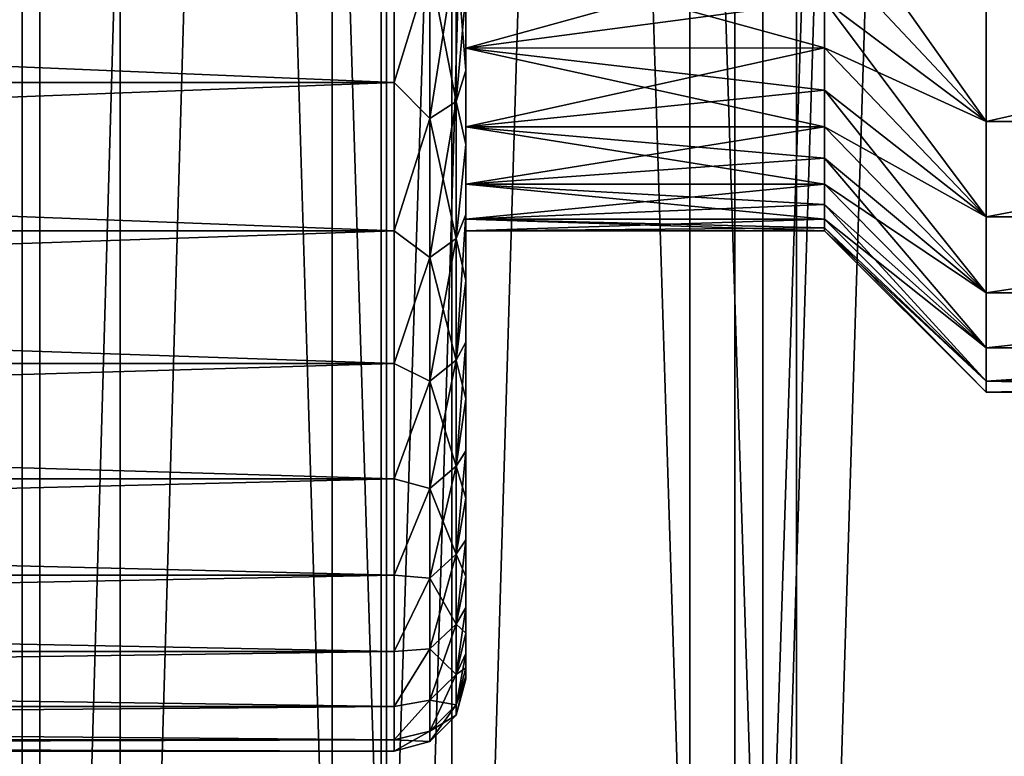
# Model space of a CAD drawing. Header units: millimetres. Extents: x -56 to 60, y -2 to 74.
# Tile 59 of 256: x -24.99 to -19.5, y 9.07 to 13.18. Entities that reach past the tile are written whole.
import ezdxf

# ---------------------------------------------------------------- set-up
doc = ezdxf.new("R2010")
doc.units = ezdxf.units.MM
doc.header["$LTSCALE"] = 127.314815
for name, color, linetype in [('100', 7, 'CONTINUOUS'), ('101', 7, 'CONTINUOUS'), ('105', 7, 'CONTINUOUS'), ('106', 7, 'CONTINUOUS'), ('108', 7, 'CONTINUOUS'), ('109', 7, 'CONTINUOUS'), ('110', 7, 'CONTINUOUS'), ('111', 7, 'CONTINUOUS'), ('136', 7, 'CONTINUOUS'), ('137', 7, 'CONTINUOUS'), ('145', 7, 'CONTINUOUS'), ('148', 7, 'CONTINUOUS'), ('149', 7, 'CONTINUOUS'), ('150', 7, 'CONTINUOUS'), ('22', 7, 'CONTINUOUS'), ('23', 7, 'CONTINUOUS'), ('24', 7, 'CONTINUOUS'), ('25', 7, 'CONTINUOUS'), ('99', 7, 'CONTINUOUS')]:
    doc.layers.add(name, color=color, linetype=linetype)

msp = doc.modelspace()

# ---------------------------------------------------------------- linework, layer by layer
at = {"layer": '100', "color": 7, "linetype": 'CONTINUOUS', "true_color": 0x96918c}
for points in [[(-22.5, 25.1064, -7.2773), (-22.5, 19.4774, -6.9836), (-22.5, 12.8936, -7.2774), (-22.5, 25.1064, -7.2773)], [(-22.5, 12.8936, 7.2773), (-22.5, 18.5226, 6.9836), (-22.5, 25.1064, 7.2774), (-22.5, 12.8936, 7.2773)], [(-22.5, 13.3272, 7.6203), (-22.5, 12.8936, 7.2773), (-22.5, 25.1064, 7.2774), (-22.5, 13.3272, 7.6203)], [(-22.5, 24.6728, -7.6203), (-22.5, 25.1064, -7.2773), (-22.5, 12.8936, -7.2774), (-22.5, 24.6728, -7.6203)], [(-22.5, 13.3272, -7.6203), (-22.5, 24.6728, -7.6203), (-22.5, 12.8936, -7.2774), (-22.5, 13.3272, -7.6203)], [(-22.5, 19.4774, -6.9836), (-22.5, 18.5226, -6.9836), (-22.5, 12.8936, -7.2774), (-22.5, 19.4774, -6.9836)], [(-22.5, 18.5226, -6.9836), (-22.5, 17.5764, -6.8537), (-22.5, 12.4802, -6.9095), (-22.5, 18.5226, -6.9836)], [(-22.5, 12.8936, -7.2774), (-22.5, 18.5226, -6.9836), (-22.5, 12.4802, -6.9095), (-22.5, 12.8936, -7.2774)], [(-22.5, 17.5764, 6.8537), (-22.5, 18.5226, 6.9836), (-22.5, 12.4802, 6.9095), (-22.5, 17.5764, 6.8537)], [(-22.5, 12.4802, 6.9095), (-22.5, 18.5226, 6.9836), (-22.5, 12.8936, 7.2773), (-22.5, 12.4802, 6.9095)], [(-22.5, 17.5764, -6.8537), (-22.5, 16.6556, -6.5957), (-22.5, 12.4802, -6.9095), (-22.5, 17.5764, -6.8537)], [(-22.5, 16.6556, 6.5957), (-22.5, 17.5764, 6.8537), (-22.5, 12.0902, 6.5195), (-22.5, 16.6556, 6.5957)], [(-22.5, 12.0902, 6.5195), (-22.5, 17.5764, 6.8537), (-22.5, 12.4802, 6.9095), (-22.5, 12.0902, 6.5195)], [(-22.5, 16.6556, -6.5957), (-22.5, 15.7791, -6.2149), (-22.5, 12.0903, -6.5196), (-22.5, 16.6556, -6.5957)], [(-22.5, 12.4802, -6.9095), (-22.5, 16.6556, -6.5957), (-22.5, 12.0903, -6.5196), (-22.5, 12.4802, -6.9095)], [(-22.5, 15.7791, 6.2149), (-22.5, 16.6556, 6.5957), (-22.5, 12.0902, 6.5195), (-22.5, 15.7791, 6.2149)], [(-22.5, 15.7791, -6.2149), (-22.5, 14.9633, -5.7186), (-22.5, 11.7224, -6.1061), (-22.5, 15.7791, -6.2149)], [(-22.5, 12.0903, -6.5196), (-22.5, 15.7791, -6.2149), (-22.5, 11.7224, -6.1061), (-22.5, 12.0903, -6.5196)], [(-22.5, 14.9633, 5.7186), (-22.5, 15.7791, 6.2149), (-22.5, 11.7224, 6.106), (-22.5, 14.9633, 5.7186)], [(-22.5, 11.7224, 6.106), (-22.5, 15.7791, 6.2149), (-22.5, 12.0902, 6.5195), (-22.5, 11.7224, 6.106)], [(-22.5, 14.9633, -5.7186), (-22.5, 14.2226, -5.1161), (-22.5, 11.3795, -5.6725), (-22.5, 14.9633, -5.7186)], [(-22.5, 11.7224, -6.1061), (-22.5, 14.9633, -5.7186), (-22.5, 11.3795, -5.6725), (-22.5, 11.7224, -6.1061)], [(-22.5, 14.2226, 5.1161), (-22.5, 14.9633, 5.7186), (-22.5, 11.063, 5.2204), (-22.5, 14.2226, 5.1161)], [(-22.5, 11.063, 5.2204), (-22.5, 14.9633, 5.7186), (-22.5, 11.3794, 5.6725), (-22.5, 11.063, 5.2204)], [(-22.5, 11.3794, 5.6725), (-22.5, 14.9633, 5.7186), (-22.5, 11.7224, 6.106), (-22.5, 11.3794, 5.6725)], [(-22.5, 14.2226, -5.1161), (-22.5, 13.5703, -4.4179), (-22.5, 10.7725, -4.7493), (-22.5, 14.2226, -5.1161)], [(-22.5, 11.3795, -5.6725), (-22.5, 14.2226, -5.1161), (-22.5, 11.0631, -5.2205), (-22.5, 11.3795, -5.6725)], [(-22.5, 11.0631, -5.2205), (-22.5, 14.2226, -5.1161), (-22.5, 10.7725, -4.7493), (-22.5, 11.0631, -5.2205)], [(-22.5, 13.5703, 4.4179), (-22.5, 14.2226, 5.1161), (-22.5, 10.7724, 4.7492), (-22.5, 13.5703, 4.4179)], [(-22.5, 10.7724, 4.7492), (-22.5, 14.2226, 5.1161), (-22.5, 11.063, 5.2204), (-22.5, 10.7724, 4.7492)], [(-22.5, 13.5703, -4.4179), (-22.5, 13.0188, -3.6366), (-22.5, 10.5104, -4.2635), (-22.5, 13.5703, -4.4179)], [(-22.5, 10.7725, -4.7493), (-22.5, 13.5703, -4.4179), (-22.5, 10.5104, -4.2635), (-22.5, 10.7725, -4.7493)], [(-22.5, 13.0188, 3.6366), (-22.5, 13.5703, 4.4179), (-22.5, 10.277, 3.7626), (-22.5, 13.0188, 3.6366)], [(-22.5, 10.277, 3.7626), (-22.5, 13.5703, 4.4179), (-22.5, 10.5104, 4.2634), (-22.5, 10.277, 3.7626)], [(-22.5, 10.5104, 4.2634), (-22.5, 13.5703, 4.4179), (-22.5, 10.7724, 4.7492), (-22.5, 10.5104, 4.2634)], [(-22.5, 13.0188, -3.6366), (-22.5, 12.5795, -2.7884), (-22.5, 10.0726, -3.2482), (-22.5, 13.0188, -3.6366)], [(-22.5, 10.5104, -4.2635), (-22.5, 13.0188, -3.6366), (-22.5, 10.277, -3.7626), (-22.5, 10.5104, -4.2635)], [(-22.5, 10.277, -3.7626), (-22.5, 13.0188, -3.6366), (-22.5, 10.0726, -3.2482), (-22.5, 10.277, -3.7626)], [(-22.5, 12.5795, 2.7884), (-22.5, 13.0188, 3.6366), (-22.5, 10.0726, 3.2482), (-22.5, 12.5795, 2.7884)], [(-22.5, 10.0726, 3.2482), (-22.5, 13.0188, 3.6366), (-22.5, 10.277, 3.7626), (-22.5, 10.0726, 3.2482)], [(-22.5, 12.5795, -2.7884), (-22.5, 12.2598, -1.8887), (-22.5, 9.8992, -2.7247), (-22.5, 12.5795, -2.7884)], [(-22.5, 10.0726, -3.2482), (-22.5, 12.5795, -2.7884), (-22.5, 9.8992, -2.7247), (-22.5, 10.0726, -3.2482)], [(-22.5, 12.2598, 1.8887), (-22.5, 12.5795, 2.7884), (-22.5, 9.7561, 2.1902), (-22.5, 12.2598, 1.8887)], [(-22.5, 9.7561, 2.1902), (-22.5, 12.5795, 2.7884), (-22.5, 9.8991, 2.7247), (-22.5, 9.7561, 2.1902)], [(-22.5, 9.8991, 2.7247), (-22.5, 12.5795, 2.7884), (-22.5, 10.0726, 3.2482), (-22.5, 9.8991, 2.7247)], [(-22.5, 12.2598, -1.8887), (-22.5, 12.0654, -0.9544), (-22.5, 9.6442, -1.6487), (-22.5, 12.2598, -1.8887)], [(-22.5, 9.8992, -2.7247), (-22.5, 12.2598, -1.8887), (-22.5, 9.7561, -2.1903), (-22.5, 9.8992, -2.7247)], [(-22.5, 9.7561, -2.1903), (-22.5, 12.2598, -1.8887), (-22.5, 9.6442, -1.6487), (-22.5, 9.7561, -2.1903)], [(-22.5, 12.0654, 0.9544), (-22.5, 12.2598, 1.8887), (-22.5, 9.5644, 1.1039), (-22.5, 12.0654, 0.9544)], [(-22.5, 9.5644, 1.1039), (-22.5, 12.2598, 1.8887), (-22.5, 9.6442, 1.6486), (-22.5, 9.5644, 1.1039)], [(-22.5, 9.6442, 1.6486), (-22.5, 12.2598, 1.8887), (-22.5, 9.7561, 2.1902), (-22.5, 9.6442, 1.6486)], [(-22.5, 12.0654, -0.9544), (-22.5, 12), (-22.5, 9.5163, -0.5544), (-22.5, 12.0654, -0.9544)], [(-22.5, 12), (-22.5, 12.0654, 0.9544), (-22.5, 9.5), (-22.5, 12)], [(-22.5, 9.6442, -1.6487), (-22.5, 12.0654, -0.9544), (-22.5, 9.5644, -1.1039), (-22.5, 9.6442, -1.6487)], [(-22.5, 9.5644, -1.1039), (-22.5, 12.0654, -0.9544), (-22.5, 9.5163, -0.5544), (-22.5, 9.5644, -1.1039)], [(-22.5, 9.5), (-22.5, 12.0654, 0.9544), (-22.5, 9.5163, 0.5544), (-22.5, 9.5)], [(-22.5, 9.5163, 0.5544), (-22.5, 12.0654, 0.9544), (-22.5, 9.5644, 1.1039), (-22.5, 9.5163, 0.5544)], [(-22.5, 12), (-22.5, 9.5), (-22.5, 9.5163, -0.5544), (-22.5, 12)]]:
    msp.add_3dface(points, dxfattribs=at)
at = {"layer": '101', "color": 7, "linetype": 'CONTINUOUS', "true_color": 0x96918c}
for points in [[(-19.6, 13.2411, 5.4079), (-19.6, 12.6088, 4.6435), (-16.8, 13.2411, 5.4079), (-19.6, 13.2411, 5.4079)], [(-16.8, 13.2411, 5.4079), (-19.6, 12.6088, 4.6435), (-16.8, 12.6087, 4.6435), (-16.8, 13.2411, 5.4079)], [(-19.6, 12.6088, 4.6435), (-19.6, 12.0772, 3.8059), (-16.8, 12.6087, 4.6435), (-19.6, 12.6088, 4.6435)], [(-16.8, 12.6087, 4.6435), (-19.6, 12.0772, 3.8059), (-16.8, 12.0771, 3.8058), (-16.8, 12.6087, 4.6435)], [(-19.6, 12.0772, 3.8059), (-19.6, 11.6548, 2.9082), (-16.8, 12.0771, 3.8058), (-19.6, 12.0772, 3.8059)], [(-16.8, 12.0771, 3.8058), (-19.6, 11.6548, 2.9082), (-16.8, 11.6547, 2.9081), (-16.8, 12.0771, 3.8058)], [(-19.6, 11.6548, 2.9082), (-19.6, 11.3482, 1.9647), (-16.8, 11.6547, 2.9081), (-19.6, 11.6548, 2.9082)], [(-16.8, 11.6547, 2.9081), (-19.6, 11.3482, 1.9647), (-16.8, 11.3482, 1.9646), (-16.8, 11.6547, 2.9081)], [(-19.6, 11.3482, 1.9647), (-19.6, 11.1623, 0.9901), (-16.8, 11.3482, 1.9646), (-19.6, 11.3482, 1.9647)], [(-16.8, 11.3482, 1.9646), (-19.6, 11.1623, 0.9901), (-16.8, 11.1623, 0.9901), (-16.8, 11.3482, 1.9646)], [(-19.6, 11.1623, 0.9901), (-19.6, 11.1), (-16.8, 11.1623, 0.9901), (-19.6, 11.1623, 0.9901)], [(-16.8, 11.1623, 0.9901), (-19.6, 11.1), (-16.8, 11.1), (-16.8, 11.1623, 0.9901)]]:
    msp.add_3dface(points, dxfattribs=at)
at = {"layer": '105', "color": 7, "linetype": 'CONTINUOUS', "true_color": 0x96918c}
for points in [[(-44.6, 12.8275, -7.7401), (-44.6, 13.7329, -8.3826), (-22.9, 12.8275, -7.7401), (-44.6, 12.8275, -7.7401)], [(-22.9, 12.8275, -7.7401), (-44.6, 13.7329, -8.3826), (-22.9, 13.7329, -8.3826), (-22.9, 12.8275, -7.7401)], [(-44.6, 11.9996, -7.0004), (-44.6, 12.8275, -7.7401), (-22.9, 11.9996, -7.0004), (-44.6, 11.9996, -7.0004)], [(-22.9, 11.9996, -7.0004), (-44.6, 12.8275, -7.7401), (-22.9, 12.8275, -7.7401), (-22.9, 11.9996, -7.0004)], [(-44.6, 11.2599, -6.1725), (-44.6, 11.9996, -7.0004), (-22.9, 11.2599, -6.1725), (-44.6, 11.2599, -6.1725)], [(-22.9, 11.2599, -6.1725), (-44.6, 11.9996, -7.0004), (-22.9, 11.9996, -7.0004), (-22.9, 11.2599, -6.1725)], [(-44.6, 10.6174, -5.2671), (-44.6, 11.2599, -6.1725), (-22.9, 10.6174, -5.2671), (-44.6, 10.6174, -5.2671)], [(-22.9, 10.6174, -5.2671), (-44.6, 11.2599, -6.1725), (-22.9, 11.2599, -6.1725), (-22.9, 10.6174, -5.2671)], [(-44.6, 10.0804, -4.2954), (-44.6, 10.6174, -5.2671), (-22.9, 10.0804, -4.2954), (-44.6, 10.0804, -4.2954)], [(-22.9, 10.0804, -4.2954), (-44.6, 10.6174, -5.2671), (-22.9, 10.6174, -5.2671), (-22.9, 10.0804, -4.2954)], [(-44.6, 9.6556, -3.2698), (-44.6, 10.0804, -4.2954), (-22.9, 9.6556, -3.2698), (-44.6, 9.6556, -3.2698)], [(-22.9, 9.6556, -3.2698), (-44.6, 10.0804, -4.2954), (-22.9, 10.0804, -4.2954), (-22.9, 9.6556, -3.2698)], [(-44.6, 9.3482, -2.203), (-44.6, 9.6556, -3.2698), (-22.9, 9.3482, -2.203), (-44.6, 9.3482, -2.203)], [(-22.9, 9.3482, -2.203), (-44.6, 9.6556, -3.2698), (-22.9, 9.6556, -3.2698), (-22.9, 9.3482, -2.203)], [(-44.6, 9.1622, -1.1084), (-44.6, 9.3482, -2.203), (-22.9, 9.1622, -1.1084), (-44.6, 9.1622, -1.1084)], [(-22.9, 9.1622, -1.1084), (-44.6, 9.3482, -2.203), (-22.9, 9.3482, -2.203), (-22.9, 9.1622, -1.1084)], [(-22.9, 9.1), (-44.6, 9.1), (-44.6, 9.1622, -1.1084), (-22.9, 9.1)], [(-22.9, 9.1), (-44.6, 9.1622, -1.1084), (-22.9, 9.1622, -1.1084), (-22.9, 9.1)]]:
    msp.add_3dface(points, dxfattribs=at)
at = {"layer": '106', "color": 7, "linetype": 'CONTINUOUS', "true_color": 0x96918c}
for points in [[(-19.6, 12.6088, -4.6435), (-19.6, 13.2411, -5.4079), (-16.8, 13.2411, -5.4079), (-19.6, 12.6088, -4.6435)], [(-16.8, 12.6087, -4.6435), (-19.6, 12.6088, -4.6435), (-16.8, 13.2411, -5.4079), (-16.8, 12.6087, -4.6435)], [(-19.6, 12.0772, -3.8059), (-19.6, 12.6088, -4.6435), (-16.8, 12.6087, -4.6435), (-19.6, 12.0772, -3.8059)], [(-16.8, 12.0771, -3.8058), (-19.6, 12.0772, -3.8059), (-16.8, 12.6087, -4.6435), (-16.8, 12.0771, -3.8058)], [(-19.6, 11.6548, -2.9082), (-19.6, 12.0772, -3.8059), (-16.8, 12.0771, -3.8058), (-19.6, 11.6548, -2.9082)], [(-16.8, 11.6547, -2.9081), (-19.6, 11.6548, -2.9082), (-16.8, 12.0771, -3.8058), (-16.8, 11.6547, -2.9081)], [(-19.6, 11.3482, -1.9647), (-19.6, 11.6548, -2.9082), (-16.8, 11.6547, -2.9081), (-19.6, 11.3482, -1.9647)], [(-16.8, 11.3482, -1.9646), (-19.6, 11.3482, -1.9647), (-16.8, 11.6547, -2.9081), (-16.8, 11.3482, -1.9646)], [(-19.6, 11.1623, -0.9901), (-19.6, 11.3482, -1.9647), (-16.8, 11.3482, -1.9646), (-19.6, 11.1623, -0.9901)], [(-16.8, 11.1623, -0.9901), (-19.6, 11.1623, -0.9901), (-16.8, 11.3482, -1.9646), (-16.8, 11.1623, -0.9901)], [(-16.8, 11.1), (-19.6, 11.1), (-19.6, 11.1623, -0.9901), (-16.8, 11.1)], [(-16.8, 11.1), (-19.6, 11.1623, -0.9901), (-16.8, 11.1623, -0.9901), (-16.8, 11.1)]]:
    msp.add_3dface(points, dxfattribs=at)
at = {"layer": '108', "color": 7, "linetype": 'CONTINUOUS', "true_color": 0x96918c}
for points in [[(-22.5, 13.5703, 4.4179), (-22.5, 13.0188, 3.6366), (-20.5, 13.57, 4.4176), (-22.5, 13.5703, 4.4179)], [(-20.5, 13.57, 4.4176), (-22.5, 13.0188, 3.6366), (-20.5, 13.2812, 4.0368), (-20.5, 13.57, 4.4176)], [(-20.5, 13.2812, 4.0368), (-22.5, 13.0188, 3.6366), (-20.5, 13.0191, 3.6371), (-20.5, 13.2812, 4.0368)], [(-22.5, 13.0188, 3.6366), (-22.5, 12.5795, 2.7884), (-20.5, 13.0191, 3.6371), (-22.5, 13.0188, 3.6366)], [(-20.5, 13.0191, 3.6371), (-22.5, 12.5795, 2.7884), (-20.5, 12.7848, 3.2205), (-20.5, 13.0191, 3.6371)], [(-20.5, 12.7848, 3.2205), (-22.5, 12.5795, 2.7884), (-20.5, 12.5795, 2.7888), (-20.5, 12.7848, 3.2205)], [(-22.5, 12.5795, 2.7884), (-22.5, 12.2598, 1.8887), (-20.5, 12.5795, 2.7888), (-22.5, 12.5795, 2.7884)], [(-20.5, 12.5795, 2.7888), (-22.5, 12.2598, 1.8887), (-20.5, 12.4042, 2.3442), (-20.5, 12.5795, 2.7888)], [(-20.5, 12.4042, 2.3442), (-22.5, 12.2598, 1.8887), (-20.5, 12.2596, 1.8886), (-20.5, 12.4042, 2.3442)], [(-22.5, 12.2598, 1.8887), (-22.5, 12.0654, 0.9544), (-20.5, 12.2596, 1.8886), (-22.5, 12.2598, 1.8887)], [(-20.5, 12.2596, 1.8886), (-22.5, 12.0654, 0.9544), (-20.5, 12.1464, 1.4242), (-20.5, 12.2596, 1.8886)], [(-20.5, 12.1464, 1.4242), (-22.5, 12.0654, 0.9544), (-20.5, 12.0652, 0.9532), (-20.5, 12.1464, 1.4242)], [(-22.5, 12.0654, 0.9544), (-22.5, 12), (-20.5, 12.0652, 0.9532), (-22.5, 12.0654, 0.9544)], [(-20.5, 12.0652, 0.9532), (-22.5, 12), (-20.5, 12.0163, 0.4777), (-20.5, 12.0652, 0.9532)], [(-20.5, 12.0163, 0.4777), (-22.5, 12), (-20.5, 12), (-20.5, 12.0163, 0.4777)]]:
    msp.add_3dface(points, dxfattribs=at)
at = {"layer": '109', "color": 7, "linetype": 'CONTINUOUS', "true_color": 0x96918c}
for points in [[(-20.5, 13.57, 4.4176), (-20.5, 13.2812, 4.0368), (-19.6, 12.6088, 4.6435), (-20.5, 13.57, 4.4176)], [(-19.6, 13.2411, 5.4079), (-20.5, 13.57, 4.4176), (-19.6, 12.6088, 4.6435), (-19.6, 13.2411, 5.4079)], [(-20.5, 13.2812, 4.0368), (-20.5, 13.0191, 3.6371), (-19.6, 12.6088, 4.6435), (-20.5, 13.2812, 4.0368)], [(-20.5, 13.0191, 3.6371), (-20.5, 12.7848, 3.2205), (-19.6, 12.0772, 3.8059), (-20.5, 13.0191, 3.6371)], [(-19.6, 12.6088, 4.6435), (-20.5, 13.0191, 3.6371), (-19.6, 12.0772, 3.8059), (-19.6, 12.6088, 4.6435)], [(-20.5, 12.7848, 3.2205), (-20.5, 12.5795, 2.7888), (-19.6, 12.0772, 3.8059), (-20.5, 12.7848, 3.2205)], [(-20.5, 12.5795, 2.7888), (-20.5, 12.4042, 2.3442), (-19.6, 11.6548, 2.9082), (-20.5, 12.5795, 2.7888)], [(-19.6, 12.0772, 3.8059), (-20.5, 12.5795, 2.7888), (-19.6, 11.6548, 2.9082), (-19.6, 12.0772, 3.8059)], [(-20.5, 12.4042, 2.3442), (-20.5, 12.2596, 1.8886), (-19.6, 11.6548, 2.9082), (-20.5, 12.4042, 2.3442)], [(-20.5, 12.2596, 1.8886), (-20.5, 12.1464, 1.4242), (-19.6, 11.3482, 1.9647), (-20.5, 12.2596, 1.8886)], [(-19.6, 11.6548, 2.9082), (-20.5, 12.2596, 1.8886), (-19.6, 11.3482, 1.9647), (-19.6, 11.6548, 2.9082)], [(-20.5, 12.1464, 1.4242), (-20.5, 12.0652, 0.9532), (-19.6, 11.3482, 1.9647), (-20.5, 12.1464, 1.4242)], [(-20.5, 12.0652, 0.9532), (-20.5, 12.0163, 0.4777), (-19.6, 11.1623, 0.9901), (-20.5, 12.0652, 0.9532)], [(-19.6, 11.3482, 1.9647), (-20.5, 12.0652, 0.9532), (-19.6, 11.1623, 0.9901), (-19.6, 11.3482, 1.9647)], [(-20.5, 12.0163, 0.4777), (-20.5, 12), (-19.6, 11.1623, 0.9901), (-20.5, 12.0163, 0.4777)], [(-19.6, 11.1623, 0.9901), (-20.5, 12), (-19.6, 11.1), (-19.6, 11.1623, 0.9901)]]:
    msp.add_3dface(points, dxfattribs=at)
at = {"layer": '110', "color": 7, "linetype": 'CONTINUOUS', "true_color": 0x96918c}
for points in [[(-22.5, 13.0188, -3.6366), (-22.5, 13.5703, -4.4179), (-20.5, 13.0191, -3.6371), (-22.5, 13.0188, -3.6366)], [(-20.5, 13.0191, -3.6371), (-22.5, 13.5703, -4.4179), (-20.5, 13.2812, -4.0368), (-20.5, 13.0191, -3.6371)], [(-20.5, 12.7848, -3.2205), (-22.5, 13.0188, -3.6366), (-20.5, 13.0191, -3.6371), (-20.5, 12.7848, -3.2205)], [(-22.5, 12.5795, -2.7884), (-22.5, 13.0188, -3.6366), (-20.5, 12.5795, -2.7888), (-22.5, 12.5795, -2.7884)], [(-20.5, 12.5795, -2.7888), (-22.5, 13.0188, -3.6366), (-20.5, 12.7848, -3.2205), (-20.5, 12.5795, -2.7888)], [(-22.5, 12.2598, -1.8887), (-22.5, 12.5795, -2.7884), (-20.5, 12.2596, -1.8886), (-22.5, 12.2598, -1.8887)], [(-20.5, 12.2596, -1.8886), (-22.5, 12.5795, -2.7884), (-20.5, 12.4042, -2.3442), (-20.5, 12.2596, -1.8886)], [(-20.5, 12.4042, -2.3442), (-22.5, 12.5795, -2.7884), (-20.5, 12.5795, -2.7888), (-20.5, 12.4042, -2.3442)], [(-22.5, 12.0654, -0.9544), (-22.5, 12.2598, -1.8887), (-20.5, 12.0652, -0.9532), (-22.5, 12.0654, -0.9544)], [(-20.5, 12.0652, -0.9532), (-22.5, 12.2598, -1.8887), (-20.5, 12.1464, -1.4242), (-20.5, 12.0652, -0.9532)], [(-20.5, 12.1464, -1.4242), (-22.5, 12.2598, -1.8887), (-20.5, 12.2596, -1.8886), (-20.5, 12.1464, -1.4242)], [(-22.5, 12), (-22.5, 12.0654, -0.9544), (-20.5, 12), (-22.5, 12)], [(-20.5, 12), (-22.5, 12.0654, -0.9544), (-20.5, 12.0163, -0.4777), (-20.5, 12)], [(-20.5, 12.0163, -0.4777), (-22.5, 12.0654, -0.9544), (-20.5, 12.0652, -0.9532), (-20.5, 12.0163, -0.4777)]]:
    msp.add_3dface(points, dxfattribs=at)
at = {"layer": '111', "color": 7, "linetype": 'CONTINUOUS', "true_color": 0x96918c}
for points in [[(-20.5, 13.57, -4.4176), (-20.5, 13.8841, -4.7779), (-19.6, 12.6088, -4.6435), (-20.5, 13.57, -4.4176)], [(-19.6, 12.6088, -4.6435), (-20.5, 13.8841, -4.7779), (-19.6, 13.2411, -5.4079), (-19.6, 12.6088, -4.6435)], [(-20.5, 13.2812, -4.0368), (-20.5, 13.57, -4.4176), (-19.6, 12.6088, -4.6435), (-20.5, 13.2812, -4.0368)], [(-20.5, 13.0191, -3.6371), (-20.5, 13.2812, -4.0368), (-19.6, 12.0772, -3.8059), (-20.5, 13.0191, -3.6371)], [(-19.6, 12.0772, -3.8059), (-20.5, 13.2812, -4.0368), (-19.6, 12.6088, -4.6435), (-19.6, 12.0772, -3.8059)], [(-20.5, 12.7848, -3.2205), (-20.5, 13.0191, -3.6371), (-19.6, 12.0772, -3.8059), (-20.5, 12.7848, -3.2205)], [(-20.5, 12.5795, -2.7888), (-20.5, 12.7848, -3.2205), (-19.6, 11.6548, -2.9082), (-20.5, 12.5795, -2.7888)], [(-19.6, 11.6548, -2.9082), (-20.5, 12.7848, -3.2205), (-19.6, 12.0772, -3.8059), (-19.6, 11.6548, -2.9082)], [(-20.5, 12.4042, -2.3442), (-20.5, 12.5795, -2.7888), (-19.6, 11.6548, -2.9082), (-20.5, 12.4042, -2.3442)], [(-20.5, 12.2596, -1.8886), (-20.5, 12.4042, -2.3442), (-19.6, 11.3482, -1.9647), (-20.5, 12.2596, -1.8886)], [(-19.6, 11.3482, -1.9647), (-20.5, 12.4042, -2.3442), (-19.6, 11.6548, -2.9082), (-19.6, 11.3482, -1.9647)], [(-20.5, 12.1464, -1.4242), (-20.5, 12.2596, -1.8886), (-19.6, 11.3482, -1.9647), (-20.5, 12.1464, -1.4242)], [(-20.5, 12.0652, -0.9532), (-20.5, 12.1464, -1.4242), (-19.6, 11.1623, -0.9901), (-20.5, 12.0652, -0.9532)], [(-19.6, 11.1623, -0.9901), (-20.5, 12.1464, -1.4242), (-19.6, 11.3482, -1.9647), (-19.6, 11.1623, -0.9901)], [(-20.5, 12.0163, -0.4777), (-20.5, 12.0652, -0.9532), (-19.6, 11.1623, -0.9901), (-20.5, 12.0163, -0.4777)], [(-19.6, 11.1), (-20.5, 12), (-20.5, 12.0163, -0.4777), (-19.6, 11.1)], [(-19.6, 11.1), (-20.5, 12.0163, -0.4777), (-19.6, 11.1623, -0.9901), (-19.6, 11.1)]]:
    msp.add_3dface(points, dxfattribs=at)
at = {"layer": '136', "color": 7, "linetype": 'CONTINUOUS', "true_color": 0x96918c}
for points in [[(-22.9, 13.7329, 8.3826), (-22.9, 12.8275, 7.7401), (-22.7002, 13.4743, 8.1499), (-22.9, 13.7329, 8.3826)], [(-22.5536, 12.7204, 7.393), (-22.5536, 13.5565, 8.0286), (-22.7002, 12.6255, 7.5046), (-22.5536, 12.7204, 7.393)], [(-22.7002, 12.6255, 7.5046), (-22.5536, 13.5565, 8.0286), (-22.7002, 13.4743, 8.1499), (-22.7002, 12.6255, 7.5046)], [(-22.5536, 12.7204, 7.393), (-22.5, 13.3272, 7.6203), (-22.5536, 13.5565, 8.0286), (-22.5536, 12.7204, 7.393)], [(-22.9, 12.8275, 7.7401), (-22.7002, 12.6255, 7.5046), (-22.7002, 13.4743, 8.1499), (-22.9, 12.8275, 7.7401)], [(-22.5, 12.8936, 7.2773), (-22.5, 13.3272, 7.6203), (-22.5536, 12.7204, 7.393), (-22.5, 12.8936, 7.2773)], [(-22.5, 12.4802, 6.9095), (-22.5, 12.8936, 7.2773), (-22.5536, 12.7204, 7.393), (-22.5, 12.4802, 6.9095)], [(-22.9, 12.8275, 7.7401), (-22.9, 11.9996, 7.0004), (-22.7002, 12.6255, 7.5046), (-22.9, 12.8275, 7.7401)], [(-22.5536, 11.9578, 6.6707), (-22.5536, 12.7204, 7.393), (-22.7002, 11.8515, 6.7714), (-22.5536, 11.9578, 6.6707)], [(-22.7002, 11.8515, 6.7714), (-22.5536, 12.7204, 7.393), (-22.7002, 12.6255, 7.5046), (-22.7002, 11.8515, 6.7714)], [(-22.5536, 11.9578, 6.6707), (-22.5, 12.4802, 6.9095), (-22.5536, 12.7204, 7.393), (-22.5536, 11.9578, 6.6707)], [(-22.9, 11.9996, 7.0004), (-22.7002, 11.8515, 6.7714), (-22.7002, 12.6255, 7.5046), (-22.9, 11.9996, 7.0004)], [(-22.5, 12.0902, 6.5195), (-22.5, 12.4802, 6.9095), (-22.5536, 11.9578, 6.6707), (-22.5, 12.0902, 6.5195)], [(-22.5, 11.7224, 6.106), (-22.5, 12.0902, 6.5195), (-22.5536, 11.2779, 5.8702), (-22.5, 11.7224, 6.106)], [(-22.5536, 11.2779, 5.8702), (-22.5, 12.0902, 6.5195), (-22.5536, 11.9578, 6.6707), (-22.5536, 11.2779, 5.8702)], [(-22.9, 11.9996, 7.0004), (-22.9, 11.2599, 6.1725), (-22.7002, 11.8515, 6.7714), (-22.9, 11.9996, 7.0004)], [(-22.5536, 11.2779, 5.8702), (-22.5536, 11.9578, 6.6707), (-22.7002, 11.1613, 5.9589), (-22.5536, 11.2779, 5.8702)], [(-22.7002, 11.1613, 5.9589), (-22.5536, 11.9578, 6.6707), (-22.7002, 11.8515, 6.7714), (-22.7002, 11.1613, 5.9589)], [(-22.9, 11.2599, 6.1725), (-22.7002, 11.1613, 5.9589), (-22.7002, 11.8515, 6.7714), (-22.9, 11.2599, 6.1725)], [(-22.5, 11.3794, 5.6725), (-22.5, 11.7224, 6.106), (-22.5536, 11.2779, 5.8702), (-22.5, 11.3794, 5.6725)], [(-22.5, 11.063, 5.2204), (-22.5, 11.3794, 5.6725), (-22.5536, 10.6885, 5.0009), (-22.5, 11.063, 5.2204)], [(-22.5536, 10.6885, 5.0009), (-22.5, 11.3794, 5.6725), (-22.5536, 11.2779, 5.8702), (-22.5536, 10.6885, 5.0009)], [(-22.9, 11.2599, 6.1725), (-22.9, 10.6174, 5.2671), (-22.7002, 11.1613, 5.9589), (-22.9, 11.2599, 6.1725)], [(-22.5536, 10.6885, 5.0009), (-22.5536, 11.2779, 5.8702), (-22.7002, 10.5629, 5.0764), (-22.5536, 10.6885, 5.0009)], [(-22.7002, 10.5629, 5.0764), (-22.5536, 11.2779, 5.8702), (-22.7002, 11.1613, 5.9589), (-22.7002, 10.5629, 5.0764)], [(-22.9, 10.6174, 5.2671), (-22.7002, 10.5629, 5.0764), (-22.7002, 11.1613, 5.9589), (-22.9, 10.6174, 5.2671)], [(-22.5, 10.7724, 4.7492), (-22.5, 11.063, 5.2204), (-22.5536, 10.6885, 5.0009), (-22.5, 10.7724, 4.7492)], [(-22.5, 10.5104, 4.2634), (-22.5, 10.7724, 4.7492), (-22.5536, 10.1965, 4.0729), (-22.5, 10.5104, 4.2634)], [(-22.5536, 10.1965, 4.0729), (-22.5, 10.7724, 4.7492), (-22.5536, 10.6885, 5.0009), (-22.5536, 10.1965, 4.0729)], [(-22.5536, 10.1965, 4.0729), (-22.5536, 10.6885, 5.0009), (-22.7002, 10.0635, 4.1344), (-22.5536, 10.1965, 4.0729)], [(-22.7002, 10.0635, 4.1344), (-22.5536, 10.6885, 5.0009), (-22.7002, 10.5629, 5.0764), (-22.7002, 10.0635, 4.1344)], [(-22.9, 10.6174, 5.2671), (-22.9, 10.0804, 4.2955), (-22.7002, 10.5629, 5.0764), (-22.9, 10.6174, 5.2671)], [(-22.9, 10.0804, 4.2955), (-22.7002, 10.0635, 4.1344), (-22.7002, 10.5629, 5.0764), (-22.9, 10.0804, 4.2955)], [(-22.5, 10.277, 3.7626), (-22.5, 10.5104, 4.2634), (-22.5536, 10.1965, 4.0729), (-22.5, 10.277, 3.7626)], [(-22.5, 10.0726, 3.2482), (-22.5, 10.277, 3.7626), (-22.5536, 9.8078, 3.0972), (-22.5, 10.0726, 3.2482)], [(-22.5536, 9.8078, 3.0972), (-22.5, 10.277, 3.7626), (-22.5536, 10.1965, 4.0729), (-22.5536, 9.8078, 3.0972)], [(-22.5536, 9.8078, 3.0972), (-22.5536, 10.1965, 4.0729), (-22.7002, 9.6689, 3.144), (-22.5536, 9.8078, 3.0972)], [(-22.7002, 9.6689, 3.144), (-22.5536, 10.1965, 4.0729), (-22.7002, 10.0635, 4.1344), (-22.7002, 9.6689, 3.144)], [(-22.9, 10.0804, 4.2955), (-22.9, 9.6556, 3.2698), (-22.7002, 10.0635, 4.1344), (-22.9, 10.0804, 4.2955)], [(-22.9, 9.6556, 3.2698), (-22.7002, 9.6689, 3.144), (-22.7002, 10.0635, 4.1344), (-22.9, 9.6556, 3.2698)], [(-22.5, 9.8991, 2.7247), (-22.5, 10.0726, 3.2482), (-22.5536, 9.8078, 3.0972), (-22.5, 9.8991, 2.7247)], [(-22.5, 9.7561, 2.1902), (-22.5, 9.8991, 2.7247), (-22.5536, 9.5268, 2.0852), (-22.5, 9.7561, 2.1902)], [(-22.5536, 9.5268, 2.0852), (-22.5, 9.8991, 2.7247), (-22.5536, 9.8078, 3.0972), (-22.5536, 9.5268, 2.0852)], [(-22.5536, 9.5268, 2.0852), (-22.5536, 9.8078, 3.0972), (-22.7002, 9.3837, 2.1167), (-22.5536, 9.5268, 2.0852)], [(-22.7002, 9.3837, 2.1167), (-22.5536, 9.8078, 3.0972), (-22.7002, 9.6689, 3.144), (-22.7002, 9.3837, 2.1167)], [(-22.5, 9.6442, 1.6486), (-22.5, 9.7561, 2.1902), (-22.5536, 9.5268, 2.0852), (-22.5, 9.6442, 1.6486)], [(-22.9, 9.6556, 3.2698), (-22.9, 9.3482, 2.203), (-22.7002, 9.6689, 3.144), (-22.9, 9.6556, 3.2698)], [(-22.9, 9.3482, 2.203), (-22.7002, 9.3837, 2.1167), (-22.7002, 9.6689, 3.144), (-22.9, 9.3482, 2.203)], [(-22.5, 9.5644, 1.1039), (-22.5, 9.6442, 1.6486), (-22.5536, 9.3569, 1.0488), (-22.5, 9.5644, 1.1039)], [(-22.5536, 9.3569, 1.0488), (-22.5, 9.6442, 1.6486), (-22.5536, 9.5268, 2.0852), (-22.5536, 9.3569, 1.0488)], [(-22.5, 9.5163, 0.5544), (-22.5, 9.5644, 1.1039), (-22.5536, 9.3569, 1.0488), (-22.5, 9.5163, 0.5544)], [(-22.5536, 9.3569, 1.0488), (-22.5536, 9.5268, 2.0852), (-22.7002, 9.2112, 1.0646), (-22.5536, 9.3569, 1.0488)], [(-22.7002, 9.2112, 1.0646), (-22.5536, 9.5268, 2.0852), (-22.7002, 9.3837, 2.1167), (-22.7002, 9.2112, 1.0646)], [(-22.5, 9.5), (-22.5, 9.5163, 0.5544), (-22.5536, 9.3), (-22.5, 9.5)], [(-22.5536, 9.3), (-22.5, 9.5163, 0.5544), (-22.5536, 9.3569, 1.0488), (-22.5536, 9.3)], [(-22.9, 9.3482, 2.203), (-22.9, 9.1622, 1.1084), (-22.7002, 9.3837, 2.1167), (-22.9, 9.3482, 2.203)], [(-22.9, 9.1622, 1.1084), (-22.7002, 9.2112, 1.0646), (-22.7002, 9.3837, 2.1167), (-22.9, 9.1622, 1.1084)], [(-22.7002, 9.1535), (-22.5536, 9.3), (-22.5536, 9.3569, 1.0488), (-22.7002, 9.1535)], [(-22.7002, 9.1535), (-22.5536, 9.3569, 1.0488), (-22.7002, 9.2112, 1.0646), (-22.7002, 9.1535)], [(-22.9, 9.1622, 1.1084), (-22.9, 9.1), (-22.7002, 9.2112, 1.0646), (-22.9, 9.1622, 1.1084)], [(-22.9, 9.1), (-22.7002, 9.1535), (-22.7002, 9.2112, 1.0646), (-22.9, 9.1)]]:
    msp.add_3dface(points, dxfattribs=at)
at = {"layer": '137', "color": 7, "linetype": 'CONTINUOUS', "true_color": 0x96918c}
for points in [[(-22.9, 12.8275, -7.7401), (-22.9, 13.7329, -8.3826), (-22.7002, 13.4743, -8.1499), (-22.9, 12.8275, -7.7401)], [(-22.5536, 13.5565, -8.0286), (-22.5536, 12.7204, -7.393), (-22.7002, 13.4743, -8.1499), (-22.5536, 13.5565, -8.0286)], [(-22.5, 13.3272, -7.6203), (-22.5, 12.8936, -7.2774), (-22.5536, 13.5565, -8.0286), (-22.5, 13.3272, -7.6203)], [(-22.5536, 13.5565, -8.0286), (-22.5, 12.8936, -7.2774), (-22.5536, 12.7204, -7.393), (-22.5536, 13.5565, -8.0286)], [(-22.9, 12.8275, -7.7401), (-22.7002, 13.4743, -8.1499), (-22.7002, 12.6255, -7.5046), (-22.9, 12.8275, -7.7401)], [(-22.7002, 13.4743, -8.1499), (-22.5536, 12.7204, -7.393), (-22.7002, 12.6255, -7.5046), (-22.7002, 13.4743, -8.1499)], [(-22.5, 12.8936, -7.2774), (-22.5, 12.4802, -6.9095), (-22.5536, 12.7204, -7.393), (-22.5, 12.8936, -7.2774)], [(-22.9, 11.9996, -7.0004), (-22.9, 12.8275, -7.7401), (-22.7002, 12.6255, -7.5046), (-22.9, 11.9996, -7.0004)], [(-22.5536, 12.7204, -7.393), (-22.5536, 11.9578, -6.6707), (-22.7002, 12.6255, -7.5046), (-22.5536, 12.7204, -7.393)], [(-22.5536, 12.7204, -7.393), (-22.5, 12.4802, -6.9095), (-22.5536, 11.9578, -6.6707), (-22.5536, 12.7204, -7.393)], [(-22.9, 11.9996, -7.0004), (-22.7002, 12.6255, -7.5046), (-22.7002, 11.8515, -6.7714), (-22.9, 11.9996, -7.0004)], [(-22.7002, 12.6255, -7.5046), (-22.5536, 11.9578, -6.6707), (-22.7002, 11.8515, -6.7714), (-22.7002, 12.6255, -7.5046)], [(-22.5, 12.4802, -6.9095), (-22.5, 12.0903, -6.5196), (-22.5536, 11.9578, -6.6707), (-22.5, 12.4802, -6.9095)], [(-22.5, 12.0903, -6.5196), (-22.5, 11.7224, -6.1061), (-22.5536, 11.9578, -6.6707), (-22.5, 12.0903, -6.5196)], [(-22.9, 11.2599, -6.1725), (-22.9, 11.9996, -7.0004), (-22.7002, 11.8515, -6.7714), (-22.9, 11.2599, -6.1725)], [(-22.5536, 11.9578, -6.6707), (-22.5536, 11.2779, -5.8702), (-22.7002, 11.8515, -6.7714), (-22.5536, 11.9578, -6.6707)], [(-22.5536, 11.9578, -6.6707), (-22.5, 11.7224, -6.1061), (-22.5536, 11.2779, -5.8702), (-22.5536, 11.9578, -6.6707)], [(-22.9, 11.2599, -6.1725), (-22.7002, 11.8515, -6.7714), (-22.7002, 11.1613, -5.9589), (-22.9, 11.2599, -6.1725)], [(-22.7002, 11.8515, -6.7714), (-22.5536, 11.2779, -5.8702), (-22.7002, 11.1613, -5.9589), (-22.7002, 11.8515, -6.7714)], [(-22.5, 11.7224, -6.1061), (-22.5, 11.3795, -5.6725), (-22.5536, 11.2779, -5.8702), (-22.5, 11.7224, -6.1061)], [(-22.5, 11.3795, -5.6725), (-22.5, 11.0631, -5.2205), (-22.5536, 11.2779, -5.8702), (-22.5, 11.3795, -5.6725)], [(-22.9, 10.6174, -5.2671), (-22.9, 11.2599, -6.1725), (-22.7002, 11.1613, -5.9589), (-22.9, 10.6174, -5.2671)], [(-22.5536, 11.2779, -5.8702), (-22.5536, 10.6885, -5.0009), (-22.7002, 11.1613, -5.9589), (-22.5536, 11.2779, -5.8702)], [(-22.5536, 11.2779, -5.8702), (-22.5, 11.0631, -5.2205), (-22.5536, 10.6885, -5.0009), (-22.5536, 11.2779, -5.8702)], [(-22.9, 10.6174, -5.2671), (-22.7002, 11.1613, -5.9589), (-22.7002, 10.5629, -5.0764), (-22.9, 10.6174, -5.2671)], [(-22.7002, 11.1613, -5.9589), (-22.5536, 10.6885, -5.0009), (-22.7002, 10.5629, -5.0764), (-22.7002, 11.1613, -5.9589)], [(-22.5, 11.0631, -5.2205), (-22.5, 10.7725, -4.7493), (-22.5536, 10.6885, -5.0009), (-22.5, 11.0631, -5.2205)], [(-22.5, 10.7725, -4.7493), (-22.5, 10.5104, -4.2635), (-22.5536, 10.6885, -5.0009), (-22.5, 10.7725, -4.7493)], [(-22.5536, 10.6885, -5.0009), (-22.5536, 10.1965, -4.0729), (-22.7002, 10.5629, -5.0764), (-22.5536, 10.6885, -5.0009)], [(-22.5536, 10.6885, -5.0009), (-22.5, 10.5104, -4.2635), (-22.5536, 10.1965, -4.0729), (-22.5536, 10.6885, -5.0009)], [(-22.9, 10.0804, -4.2954), (-22.9, 10.6174, -5.2671), (-22.7002, 10.5629, -5.0764), (-22.9, 10.0804, -4.2954)], [(-22.9, 10.0804, -4.2954), (-22.7002, 10.5629, -5.0764), (-22.7002, 10.0635, -4.1344), (-22.9, 10.0804, -4.2954)], [(-22.7002, 10.5629, -5.0764), (-22.5536, 10.1965, -4.0729), (-22.7002, 10.0635, -4.1344), (-22.7002, 10.5629, -5.0764)], [(-22.5, 10.5104, -4.2635), (-22.5, 10.277, -3.7626), (-22.5536, 10.1965, -4.0729), (-22.5, 10.5104, -4.2635)], [(-22.5, 10.277, -3.7626), (-22.5, 10.0726, -3.2482), (-22.5536, 10.1965, -4.0729), (-22.5, 10.277, -3.7626)], [(-22.5536, 10.1965, -4.0729), (-22.5536, 9.8078, -3.0972), (-22.7002, 10.0635, -4.1344), (-22.5536, 10.1965, -4.0729)], [(-22.5536, 10.1965, -4.0729), (-22.5, 10.0726, -3.2482), (-22.5536, 9.8078, -3.0972), (-22.5536, 10.1965, -4.0729)], [(-22.9, 9.6556, -3.2698), (-22.9, 10.0804, -4.2954), (-22.7002, 10.0635, -4.1344), (-22.9, 9.6556, -3.2698)], [(-22.9, 9.6556, -3.2698), (-22.7002, 10.0635, -4.1344), (-22.7002, 9.6689, -3.144), (-22.9, 9.6556, -3.2698)], [(-22.7002, 10.0635, -4.1344), (-22.5536, 9.8078, -3.0972), (-22.7002, 9.6689, -3.144), (-22.7002, 10.0635, -4.1344)], [(-22.5, 10.0726, -3.2482), (-22.5, 9.8992, -2.7247), (-22.5536, 9.8078, -3.0972), (-22.5, 10.0726, -3.2482)], [(-22.5, 9.8992, -2.7247), (-22.5, 9.7561, -2.1903), (-22.5536, 9.8078, -3.0972), (-22.5, 9.8992, -2.7247)], [(-22.5536, 9.8078, -3.0972), (-22.5536, 9.5268, -2.0852), (-22.7002, 9.6689, -3.144), (-22.5536, 9.8078, -3.0972)], [(-22.5536, 9.8078, -3.0972), (-22.5, 9.7561, -2.1903), (-22.5536, 9.5268, -2.0852), (-22.5536, 9.8078, -3.0972)], [(-22.5, 9.7561, -2.1903), (-22.5, 9.6442, -1.6487), (-22.5536, 9.5268, -2.0852), (-22.5, 9.7561, -2.1903)], [(-22.9, 9.3482, -2.203), (-22.9, 9.6556, -3.2698), (-22.7002, 9.6689, -3.144), (-22.9, 9.3482, -2.203)], [(-22.9, 9.3482, -2.203), (-22.7002, 9.6689, -3.144), (-22.7002, 9.3837, -2.1167), (-22.9, 9.3482, -2.203)], [(-22.7002, 9.6689, -3.144), (-22.5536, 9.5268, -2.0852), (-22.7002, 9.3837, -2.1167), (-22.7002, 9.6689, -3.144)], [(-22.5, 9.6442, -1.6487), (-22.5, 9.5644, -1.1039), (-22.5536, 9.5268, -2.0852), (-22.5, 9.6442, -1.6487)], [(-22.5, 9.5644, -1.1039), (-22.5, 9.5163, -0.5544), (-22.5536, 9.3569, -1.0488), (-22.5, 9.5644, -1.1039)], [(-22.5536, 9.5268, -2.0852), (-22.5, 9.5644, -1.1039), (-22.5536, 9.3569, -1.0488), (-22.5536, 9.5268, -2.0852)], [(-22.5536, 9.5268, -2.0852), (-22.5536, 9.3569, -1.0488), (-22.7002, 9.3837, -2.1167), (-22.5536, 9.5268, -2.0852)], [(-22.5, 9.5163, -0.5544), (-22.5, 9.5), (-22.5536, 9.3569, -1.0488), (-22.5, 9.5163, -0.5544)], [(-22.5536, 9.3569, -1.0488), (-22.5, 9.5), (-22.5536, 9.3), (-22.5536, 9.3569, -1.0488)], [(-22.9, 9.1622, -1.1084), (-22.9, 9.3482, -2.203), (-22.7002, 9.3837, -2.1167), (-22.9, 9.1622, -1.1084)], [(-22.9, 9.1622, -1.1084), (-22.7002, 9.3837, -2.1167), (-22.7002, 9.2112, -1.0646), (-22.9, 9.1622, -1.1084)], [(-22.7002, 9.3837, -2.1167), (-22.5536, 9.3569, -1.0488), (-22.7002, 9.2112, -1.0646), (-22.7002, 9.3837, -2.1167)], [(-22.5536, 9.3569, -1.0488), (-22.5536, 9.3), (-22.7002, 9.2112, -1.0646), (-22.5536, 9.3569, -1.0488)], [(-22.7002, 9.2112, -1.0646), (-22.5536, 9.3), (-22.7002, 9.1535), (-22.7002, 9.2112, -1.0646)], [(-22.9, 9.1622, -1.1084), (-22.7002, 9.2112, -1.0646), (-22.7002, 9.1535), (-22.9, 9.1622, -1.1084)], [(-22.9, 9.1), (-22.9, 9.1622, -1.1084), (-22.7002, 9.1535), (-22.9, 9.1)]]:
    msp.add_3dface(points, dxfattribs=at)
at = {"layer": '145', "color": 7, "linetype": 'CONTINUOUS', "true_color": 0x96918c}
for points in [[(-25.1704, 6.7, 34.2447), (-25.17, 70.5, 34.245), (-23.2457, 6.7, 35.5793), (-25.1704, 6.7, 34.2447)], [(-25.17, 70.5, 34.245), (-23.2453, 70.5, 35.5796), (-23.2457, 6.7, 35.5793), (-25.17, 70.5, 34.245)], [(-23.2457, 6.7, 35.5793), (-23.2453, 70.5, 35.5796), (-21.2504, 6.7, 36.8059), (-23.2457, 6.7, 35.5793)], [(-23.2453, 70.5, 35.5796), (-21.25, 70.5, 36.8061), (-21.2504, 6.7, 36.8059), (-23.2453, 70.5, 35.5796)], [(-21.2504, 6.7, 36.8059), (-21.25, 70.5, 36.8061), (-19.1905, 6.7, 37.9206), (-21.2504, 6.7, 36.8059)], [(-21.25, 70.5, 36.8061), (-19.1902, 70.5, 37.9208), (-19.1905, 6.7, 37.9206), (-21.25, 70.5, 36.8061)]]:
    msp.add_3dface(points, dxfattribs=at)
at = {"layer": '148', "color": 7, "linetype": 'CONTINUOUS', "true_color": 0x96918c}
for points in [[(-26.9304, 6.7, 35.426), (-24.973, 6.7, 36.8321), (-26.9302, 72.5, 35.4261), (-26.9304, 6.7, 35.426)], [(-26.9302, 72.5, 35.4261), (-24.973, 6.7, 36.8321), (-24.9728, 72.5, 36.8322), (-26.9302, 72.5, 35.4261)], [(-24.973, 6.7, 36.8321), (-22.9423, 6.7, 38.1301), (-24.9728, 72.5, 36.8322), (-24.973, 6.7, 36.8321)], [(-24.9728, 72.5, 36.8322), (-22.9423, 6.7, 38.1301), (-22.9421, 72.5, 38.1301), (-24.9728, 72.5, 36.8322)], [(-22.9423, 6.7, 38.1301), (-20.8443, 6.7, 39.3162), (-22.9421, 72.5, 38.1301), (-22.9423, 6.7, 38.1301)], [(-22.9421, 72.5, 38.1301), (-20.8443, 6.7, 39.3162), (-20.8442, 72.5, 39.3163), (-22.9421, 72.5, 38.1301)], [(-20.8443, 6.7, 39.3162), (-18.6852, 6.7, 40.3871), (-20.8442, 72.5, 39.3163), (-20.8443, 6.7, 39.3162)], [(-20.8442, 72.5, 39.3163), (-18.6852, 6.7, 40.3871), (-18.6851, 72.5, 40.3871), (-20.8442, 72.5, 39.3163)]]:
    msp.add_3dface(points, dxfattribs=at)
at = {"layer": '149', "color": 7, "linetype": 'CONTINUOUS', "true_color": 0x96918c}
for points in [[(-23.2457, 6.7, -35.5793), (-25.17, 70.5, -34.245), (-25.1704, 6.7, -34.2447), (-23.2457, 6.7, -35.5793)], [(-23.2453, 70.5, -35.5796), (-25.17, 70.5, -34.245), (-23.2457, 6.7, -35.5793), (-23.2453, 70.5, -35.5796)], [(-21.2504, 6.7, -36.8059), (-23.2453, 70.5, -35.5796), (-23.2457, 6.7, -35.5793), (-21.2504, 6.7, -36.8059)], [(-21.25, 70.5, -36.8061), (-23.2453, 70.5, -35.5796), (-21.2504, 6.7, -36.8059), (-21.25, 70.5, -36.8061)], [(-19.1905, 6.7, -37.9206), (-21.25, 70.5, -36.8061), (-21.2504, 6.7, -36.8059), (-19.1905, 6.7, -37.9206)], [(-19.1902, 70.5, -37.9208), (-21.25, 70.5, -36.8061), (-19.1905, 6.7, -37.9206), (-19.1902, 70.5, -37.9208)]]:
    msp.add_3dface(points, dxfattribs=at)
at = {"layer": '150', "color": 7, "linetype": 'CONTINUOUS', "true_color": 0x96918c}
for points in [[(-24.973, 6.7, -36.8321), (-26.9304, 6.7, -35.426), (-26.9303, 72.5, -35.4261), (-24.973, 6.7, -36.8321)], [(-24.9728, 72.5, -36.8322), (-24.973, 6.7, -36.8321), (-26.9303, 72.5, -35.4261), (-24.9728, 72.5, -36.8322)], [(-22.9423, 6.7, -38.1301), (-24.973, 6.7, -36.8321), (-24.9728, 72.5, -36.8322), (-22.9423, 6.7, -38.1301)], [(-22.9421, 72.5, -38.1301), (-22.9423, 6.7, -38.1301), (-24.9728, 72.5, -36.8322), (-22.9421, 72.5, -38.1301)], [(-20.8443, 6.7, -39.3162), (-22.9423, 6.7, -38.1301), (-20.8442, 72.5, -39.3163), (-20.8443, 6.7, -39.3162)], [(-20.8442, 72.5, -39.3163), (-22.9423, 6.7, -38.1301), (-22.9421, 72.5, -38.1301), (-20.8442, 72.5, -39.3163)], [(-18.6852, 6.7, -40.3871), (-20.8443, 6.7, -39.3162), (-18.6851, 72.5, -40.3871), (-18.6852, 6.7, -40.3871)], [(-18.6851, 72.5, -40.3871), (-20.8443, 6.7, -39.3162), (-20.8442, 72.5, -39.3163), (-18.6851, 72.5, -40.3871)]]:
    msp.add_3dface(points, dxfattribs=at)
at = {"layer": '22', "color": 7, "linetype": 'CONTINUOUS', "true_color": 0x96918c}
for points in [[(-24.8743, 64.8, -33.8419), (-26.7004, -1, -32.4205), (-26.7008, 64.8, -32.4202), (-24.8743, 64.8, -33.8419)], [(-24.8739, -1, -33.8421), (-26.7004, -1, -32.4205), (-24.8743, 64.8, -33.8419), (-24.8739, -1, -33.8421)], [(-22.9722, 64.8, -35.1607), (-24.8739, -1, -33.8421), (-24.8743, 64.8, -33.8419), (-22.9722, 64.8, -35.1607)], [(-22.9718, -1, -35.161), (-24.8739, -1, -33.8421), (-22.9722, 64.8, -35.1607), (-22.9718, -1, -35.161)], [(-21.0004, 64.8, -36.3729), (-22.9718, -1, -35.161), (-22.9722, 64.8, -35.1607), (-21.0004, 64.8, -36.3729)], [(-21, -1, -36.3731), (-22.9718, -1, -35.161), (-21.0004, 64.8, -36.3729), (-21, -1, -36.3731)], [(-18.9647, 64.8, -37.4745), (-21, -1, -36.3731), (-21.0004, 64.8, -36.3729), (-18.9647, 64.8, -37.4745)], [(-18.9644, -1, -37.4747), (-21, -1, -36.3731), (-18.9647, 64.8, -37.4745), (-18.9644, -1, -37.4747)]]:
    msp.add_3dface(points, dxfattribs=at)
at = {"layer": '23', "color": 7, "linetype": 'CONTINUOUS', "true_color": 0x96918c}
for points in [[(-26.7008, 64.8, 32.4202), (-26.7004, -1, 32.4205), (-24.8743, 64.8, 33.8418), (-26.7008, 64.8, 32.4202)], [(-26.7004, -1, 32.4205), (-24.8739, -1, 33.8421), (-24.8743, 64.8, 33.8418), (-26.7004, -1, 32.4205)], [(-24.8743, 64.8, 33.8418), (-24.8739, -1, 33.8421), (-22.9722, 64.8, 35.1607), (-24.8743, 64.8, 33.8418)], [(-24.8739, -1, 33.8421), (-22.9718, -1, 35.161), (-22.9722, 64.8, 35.1607), (-24.8739, -1, 33.8421)], [(-22.9722, 64.8, 35.1607), (-22.9718, -1, 35.161), (-21.0004, 64.8, 36.3729), (-22.9722, 64.8, 35.1607)], [(-22.9718, -1, 35.161), (-21, -1, 36.3731), (-21.0004, 64.8, 36.3729), (-22.9718, -1, 35.161)], [(-21.0004, 64.8, 36.3729), (-21, -1, 36.3731), (-18.9647, 64.8, 37.4745), (-21.0004, 64.8, 36.3729)], [(-21, -1, 36.3731), (-18.9644, -1, 37.4747), (-18.9647, 64.8, 37.4745), (-21, -1, 36.3731)]]:
    msp.add_3dface(points, dxfattribs=at)
at = {"layer": '24', "color": 7, "linetype": 'CONTINUOUS', "true_color": 0x96918c}
for points in [[(-24.4263, 64.8, -31.6758), (-26.1948, 64.8, -30.2297), (-26.1944, 1, -30.23), (-24.4263, 64.8, -31.6758)], [(-24.4259, 1, -31.6761), (-24.4263, 64.8, -31.6758), (-26.1944, 1, -30.23), (-24.4259, 1, -31.6761)], [(-22.5781, 64.8, -33.0186), (-24.4263, 64.8, -31.6758), (-24.4259, 1, -31.6761), (-22.5781, 64.8, -33.0186)], [(-22.5777, 1, -33.0189), (-22.5781, 64.8, -33.0186), (-24.4259, 1, -31.6761), (-22.5777, 1, -33.0189)], [(-20.6562, 64.8, -34.2538), (-22.5781, 64.8, -33.0186), (-22.5777, 1, -33.0189), (-20.6562, 64.8, -34.2538)], [(-20.6559, 1, -34.254), (-20.6562, 64.8, -34.2538), (-22.5777, 1, -33.0189), (-20.6559, 1, -34.254)], [(-18.667, 64.8, -35.3772), (-20.6562, 64.8, -34.2538), (-20.6559, 1, -34.254), (-18.667, 64.8, -35.3772)], [(-18.6667, 1, -35.3773), (-18.667, 64.8, -35.3772), (-20.6559, 1, -34.254), (-18.6667, 1, -35.3773)]]:
    msp.add_3dface(points, dxfattribs=at)
at = {"layer": '25', "color": 7, "linetype": 'CONTINUOUS', "true_color": 0x96918c}
for points in [[(-26.1948, 64.8, 30.2297), (-24.4263, 64.8, 31.6758), (-26.1944, 1, 30.23), (-26.1948, 64.8, 30.2297)], [(-26.1944, 1, 30.23), (-24.4263, 64.8, 31.6758), (-24.4259, 1, 31.6761), (-26.1944, 1, 30.23)], [(-24.4263, 64.8, 31.6758), (-22.5781, 64.8, 33.0186), (-24.4259, 1, 31.6761), (-24.4263, 64.8, 31.6758)], [(-24.4259, 1, 31.6761), (-22.5781, 64.8, 33.0186), (-22.5777, 1, 33.0189), (-24.4259, 1, 31.6761)], [(-22.5781, 64.8, 33.0186), (-20.6562, 64.8, 34.2538), (-22.5777, 1, 33.0189), (-22.5781, 64.8, 33.0186)], [(-22.5777, 1, 33.0189), (-20.6562, 64.8, 34.2538), (-20.6559, 1, 34.254), (-22.5777, 1, 33.0189)], [(-20.6562, 64.8, 34.2538), (-18.667, 64.8, 35.3771), (-20.6559, 1, 34.254), (-20.6562, 64.8, 34.2538)], [(-20.6559, 1, 34.254), (-18.667, 64.8, 35.3771), (-18.6667, 1, 35.3773), (-20.6559, 1, 34.254)]]:
    msp.add_3dface(points, dxfattribs=at)
at = {"layer": '99', "color": 7, "linetype": 'CONTINUOUS', "true_color": 0x96918c}
for points in [[(-44.6, 13.7329, 8.3826), (-44.6, 12.8275, 7.7401), (-22.9, 13.7329, 8.3826), (-44.6, 13.7329, 8.3826)], [(-22.9, 13.7329, 8.3826), (-44.6, 12.8275, 7.7401), (-22.9, 12.8275, 7.7401), (-22.9, 13.7329, 8.3826)], [(-44.6, 12.8275, 7.7401), (-44.6, 11.9996, 7.0004), (-22.9, 12.8275, 7.7401), (-44.6, 12.8275, 7.7401)], [(-22.9, 12.8275, 7.7401), (-44.6, 11.9996, 7.0004), (-22.9, 11.9996, 7.0004), (-22.9, 12.8275, 7.7401)], [(-44.6, 11.9996, 7.0004), (-44.6, 11.2599, 6.1725), (-22.9, 11.9996, 7.0004), (-44.6, 11.9996, 7.0004)], [(-22.9, 11.9996, 7.0004), (-44.6, 11.2599, 6.1725), (-22.9, 11.2599, 6.1725), (-22.9, 11.9996, 7.0004)], [(-44.6, 11.2599, 6.1725), (-44.6, 10.6174, 5.2671), (-22.9, 11.2599, 6.1725), (-44.6, 11.2599, 6.1725)], [(-22.9, 11.2599, 6.1725), (-44.6, 10.6174, 5.2671), (-22.9, 10.6174, 5.2671), (-22.9, 11.2599, 6.1725)], [(-44.6, 10.6174, 5.2671), (-44.6, 10.0804, 4.2954), (-22.9, 10.6174, 5.2671), (-44.6, 10.6174, 5.2671)], [(-22.9, 10.6174, 5.2671), (-44.6, 10.0804, 4.2954), (-22.9, 10.0804, 4.2955), (-22.9, 10.6174, 5.2671)], [(-44.6, 10.0804, 4.2954), (-44.6, 9.6556, 3.2698), (-22.9, 10.0804, 4.2955), (-44.6, 10.0804, 4.2954)], [(-22.9, 10.0804, 4.2955), (-44.6, 9.6556, 3.2698), (-22.9, 9.6556, 3.2698), (-22.9, 10.0804, 4.2955)], [(-44.6, 9.6556, 3.2698), (-44.6, 9.3482, 2.203), (-22.9, 9.6556, 3.2698), (-44.6, 9.6556, 3.2698)], [(-22.9, 9.6556, 3.2698), (-44.6, 9.3482, 2.203), (-22.9, 9.3482, 2.203), (-22.9, 9.6556, 3.2698)], [(-44.6, 9.3482, 2.203), (-44.6, 9.1622, 1.1084), (-22.9, 9.3482, 2.203), (-44.6, 9.3482, 2.203)], [(-22.9, 9.3482, 2.203), (-44.6, 9.1622, 1.1084), (-22.9, 9.1622, 1.1084), (-22.9, 9.3482, 2.203)], [(-44.6, 9.1622, 1.1084), (-44.6, 9.1), (-22.9, 9.1622, 1.1084), (-44.6, 9.1622, 1.1084)], [(-22.9, 9.1622, 1.1084), (-44.6, 9.1), (-22.9, 9.1), (-22.9, 9.1622, 1.1084)]]:
    msp.add_3dface(points, dxfattribs=at)

doc.saveas('drawing.dxf')
